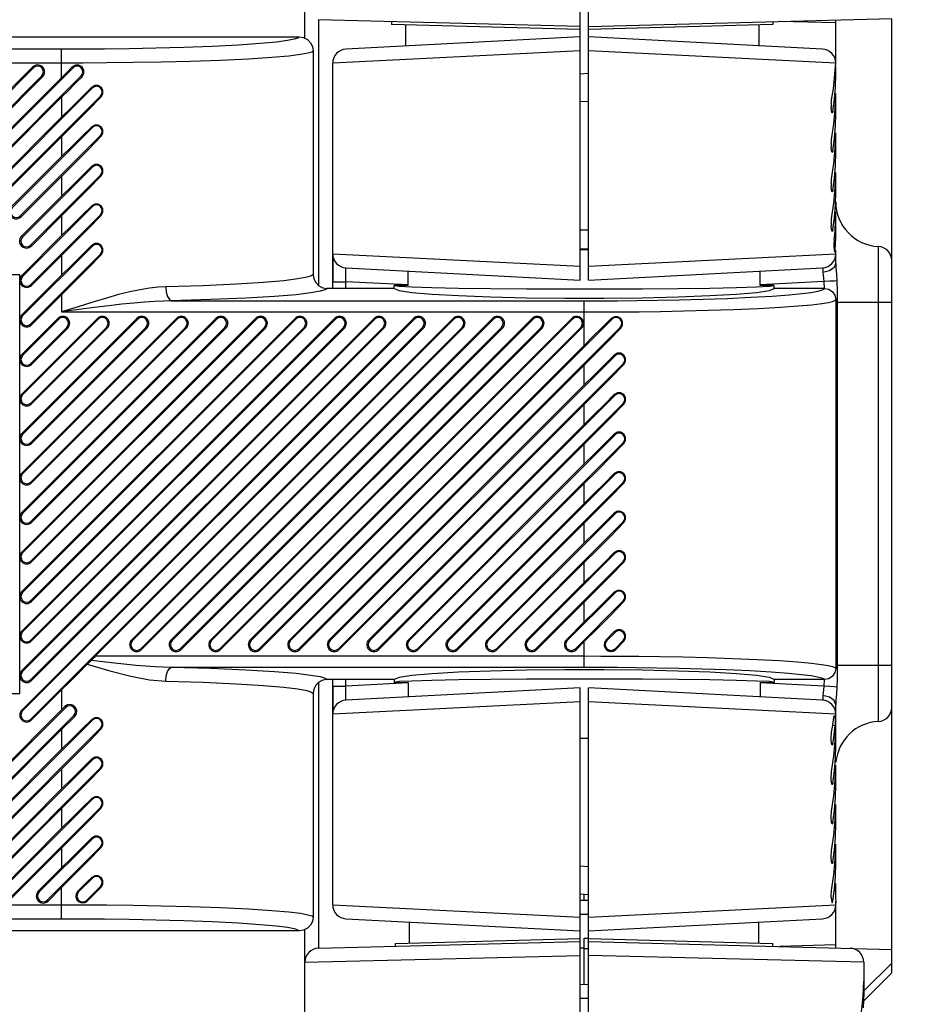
# Model space of a CAD drawing. Header units: millimetres. Extents: x 0 to 559, y 0 to 432.
# Tile 8 of 30: x 149 to 165, y 336 to 353. Entities that reach past the tile are written whole.
import ezdxf

# ---------------------------------------------------------------- set-up
doc = ezdxf.new("R2010")
doc.units = ezdxf.units.MM
doc.header["$LTSCALE"] = 30.734
doc.layers.get('0').update_dxf_attribs({"linetype": 'CONTINUOUS'})
doc.layers.add('02___PRT_ALL_AXES', color=7, linetype='CONTINUOUS')
doc.styles.get("Standard").update_dxf_attribs({"font": 'txt', "width": 0.8})
doc.dimstyles.new('DIMSTYLE_1', dxfattribs={"dimtxt": 3.2, "dimasz": 3, "dimexe": 0.18, "dimexo": 0.0625, "dimgap": 0.09, "dimtad": 1, "dimlfac": 2, "dimzin": 0, "dimdsep": 46, "dimtxsty": 'STANDARD', "dimblk": '_FILLED', "dimblk1": '_FILLED', "dimblk2": '_FILLED', "dimcen": 0.09, "dimadec": 0, "dimazin": 0, "dimtp": 0.01, "dimtm": 0.01, "dimtfac": 1, "dimtofl": 0, "dimtmove": 0, "dimatfit": 3, "dimldrblk": '_FILLED', "dimfxl": 1, "dimtolj": 1, "dimtzin": 0, "dimarcsym": 0})

# ---------------------------------------------------------------- blocks, each defined once
blk = doc.blocks.new('_FILLED')
at = {"color": 0, "linetype": 'BYBLOCK'}
blk.add_solid([(0, 0), (-1, 0.1), (-1, -0.1)], dxfattribs=at)
blk = doc.blocks.new('*D3')
at = {"color": 2, "linetype": 'CONTINUOUS'}
for p, q in [((173.498, 356.36), (173.498, 360.36)), ((173.498, 360.36), (173.498, 345.11)), ((150.5, 356.36), (174.498, 356.36)), ((173.498, 329.86), (173.498, 345.11)), ((150.5, 333.86), (174.498, 333.86)), ((173.498, 333.86), (173.498, 329.86))]:
    blk.add_line(p, q, dxfattribs=at)
at = {"color": 2, "linetype": 'CONTINUOUS', "xscale": 3, "yscale": 3, "zscale": 3}
for p, rotation in [((173.498, 356.36), 270), ((173.498, 333.86), 90)]:
    blk.add_blockref('_FILLED', p, dxfattribs=dict(at, rotation=rotation))

msp = doc.modelspace()

# ---------------------------------------------------------------- linework, layer by layer
at = {"color": 7, "linetype": 'CONTINUOUS'}
for p, q in [((159.4252, 348.76), (159.4252, 360.1735)), ((159.5752, 348.76), (159.5752, 360.11)), ((154.5002, 353.0859), (154.5002, 359.801)), ((159.4252, 353.2965), (154.7437, 353.4191)), ((154.7437, 353.4191), (154.7437, 348.6666)), ((156.0502, 353.3849), (156.0502, 353.3349)), ((159.4252, 353.2465), (156.0502, 353.3349)), ((156.3002, 353.3283), (156.3002, 352.9449)), ((159.5752, 353.2965), (165.0002, 353.4385)), ((162.8752, 353.3329), (159.5752, 353.2465)), ((162.6252, 353.3263), (162.6252, 352.9449)), ((162.8752, 353.3829), (162.8752, 353.3329)), ((164.0002, 353.36), (163.0002, 353.3862)), ((164.0002, 352.6097), (164.0002, 353.4124)), ((165.0002, 336.36), (165.0002, 353.4287)), ((114.1502, 353.11), (154.3997, 353.11)), ((159.4252, 353.11), (155.2371, 352.8905)), ((163.7633, 352.8905), (159.5752, 353.11)), ((150.1502, 352.8905), (114.1502, 352.8905)), ((150.1502, 352.3833), (150.1502, 352.8905)), ((154.6496, 352.8599), (154.6496, 348.8601)), ((159.4252, 352.8599), (155.0002, 352.6408)), ((164.0002, 352.6408), (159.5752, 352.8599)), ((150.1502, 352.6408), (114.1502, 352.6408)), ((155.0002, 348.61), (155.0002, 352.6408)), ((163.9965, 352.6063), (163.9975, 352.6097)), ((163.9975, 352.6097), (163.9989, 352.6099)), ((149.6331, 352.5734), (147.6331, 350.5734)), ((149.6486, 352.5579), (147.6486, 350.5579)), ((150.3557, 352.5579), (148.3554, 350.5576)), ((149.6331, 352.5734), (149.6486, 352.5579)), ((150.3405, 352.5731), (150.3557, 352.5579)), ((159.4252, 352.4521), (159.5752, 352.46)), ((163.9802, 352.3813), (163.9945, 352.5803)), ((163.9845, 352.4402), (164.0002, 352.4393)), ((163.9938, 352.2155), (164.0002, 352.4393)), ((164.0002, 352.4393), (164.0002, 352.5804)), ((147.7944, 350.4121), (149.7944, 352.4121)), ((149.8099, 352.3966), (147.8099, 350.3966)), ((148.5012, 350.4117), (150.5015, 352.4121)), ((149.7944, 352.4121), (149.8099, 352.3966)), ((150.5015, 352.4121), (150.5161, 352.3975)), ((150.7017, 352.1967), (148.9038, 350.3989)), ((150.6882, 352.2102), (150.7017, 352.1967)), ((163.9764, 351.9949), (163.9938, 352.2155)), ((163.9919, 351.8265), (164.0002, 352.1002)), ((164.0002, 351.7467), (164.0002, 352.1002)), ((150.1502, 352.0298), (148.5167, 350.3962)), ((149.0497, 350.2531), (150.8475, 352.0509)), ((150.1502, 352.0298), (150.1502, 351.6762)), ((150.8475, 352.0509), (150.8595, 352.0389)), ((159.4252, 351.9528), (159.5752, 351.9607)), ((163.9206, 351.9165), (163.9206, 351.8458)), ((163.9482, 351.7783), (163.9764, 351.9949)), ((163.9236, 351.7934), (163.9206, 351.8458)), ((163.9482, 351.7783), (163.9267, 351.7797)), ((163.9671, 351.551), (163.9919, 351.8265)), ((163.9943, 351.5179), (164.0002, 351.7467)), ((150.1502, 351.6762), (148.8884, 350.4144)), ((163.9257, 351.2755), (163.9671, 351.551)), ((150.7017, 351.4896), (149.2656, 350.0536)), ((150.6882, 351.5031), (150.7017, 351.4896)), ((163.9769, 351.2925), (163.9943, 351.5179)), ((163.9919, 351.1194), (164.0002, 351.3931)), ((164.0002, 351.0396), (164.0002, 351.3931)), ((150.1502, 351.3227), (149.0651, 350.2376)), ((149.4114, 349.9077), (150.8475, 351.3438)), ((150.1502, 351.3227), (150.1502, 350.9691)), ((150.8475, 351.3438), (150.8595, 351.3318)), ((163.9206, 351.2094), (163.9206, 351.1387)), ((163.9482, 351.0712), (163.9769, 351.2925)), ((163.9236, 351.0863), (163.9206, 351.1387)), ((163.9482, 351.0712), (163.9267, 351.0725)), ((163.9671, 350.8439), (163.9919, 351.1194)), ((163.9943, 350.8108), (164.0002, 351.0396)), ((150.1502, 350.9691), (149.2501, 350.069)), ((163.9257, 350.5684), (163.9671, 350.8439)), ((150.7017, 350.7825), (149.4482, 349.529)), ((150.6882, 350.796), (150.7017, 350.7825)), ((163.9769, 350.5854), (163.9943, 350.8108)), ((163.9919, 350.4122), (164.0002, 350.686)), ((164.0002, 350.3324), (164.0002, 350.686)), ((150.1502, 350.6156), (149.4269, 349.8923)), ((149.594, 349.3832), (150.8475, 350.6367)), ((150.1502, 350.6156), (150.1502, 350.262)), ((150.8475, 350.6367), (150.8595, 350.6247)), ((163.9206, 350.5023), (163.9206, 350.4316)), ((163.9482, 350.3641), (163.9769, 350.5854)), ((163.9236, 350.3792), (163.9206, 350.4316)), ((163.9482, 350.3641), (163.9267, 350.3654)), ((163.9671, 350.1368), (163.9919, 350.4122)), ((163.9943, 350.1037), (164.0002, 350.3324)), ((150.1502, 350.262), (149.4327, 349.5445)), ((163.9257, 349.8613), (163.9671, 350.1368)), ((150.7017, 350.0754), (149.4523, 348.826)), ((150.6882, 350.0889), (150.7017, 350.0754)), ((163.9769, 349.8783), (163.9943, 350.1037)), ((163.9971, 349.8106), (164.0002, 349.9789)), ((164.0002, 349.6253), (164.0002, 349.9789)), ((149.4269, 349.8923), (149.4114, 349.9077)), ((149.5981, 348.6802), (150.8475, 349.9296)), ((150.1502, 349.9085), (149.6095, 349.3677)), ((150.1502, 349.9085), (150.1502, 349.5549)), ((150.8475, 349.9296), (150.8595, 349.9176)), ((163.9206, 349.7952), (163.9206, 349.7245)), ((163.9482, 349.657), (163.9769, 349.8783)), ((163.9876, 349.6413), (163.9971, 349.8106)), ((159.4252, 349.66), (159.5752, 349.66)), ((163.9236, 349.6721), (163.9206, 349.7245)), ((163.9482, 349.657), (163.9267, 349.6583)), ((163.9719, 349.4716), (163.9876, 349.6413)), ((163.9988, 349.5153), (164.0002, 349.6253)), ((149.4482, 349.529), (149.4327, 349.5445)), ((150.1502, 349.5549), (149.4368, 348.8415)), ((163.9948, 349.406), (163.9988, 349.5153)), ((149.4523, 348.1189), (150.7017, 349.3683)), ((149.6095, 349.3677), (149.594, 349.3832)), ((150.6882, 349.3818), (150.7017, 349.3683)), ((163.9881, 349.2973), (163.9719, 349.2983)), ((163.9778, 349.266), (163.9808, 349.2619)), ((163.9881, 349.2973), (163.9948, 349.406)), ((164.0002, 349.0621), (164.0002, 349.2973)), ((164.7621, 340.8591), (164.7621, 349.3609)), ((150.8475, 349.2225), (149.5981, 347.9731)), ((150.1502, 349.2013), (149.6136, 348.6647)), ((150.1502, 349.2013), (150.1502, 348.8478)), ((150.8475, 349.2225), (150.8595, 349.2105)), ((155.0002, 349.2291), (159.4252, 349.0101)), ((159.5752, 349.0101), (164.0002, 349.2291)), ((155.2371, 348.9795), (159.4252, 348.76)), ((156.3511, 348.66), (156.3511, 348.9211)), ((159.5752, 348.76), (163.7633, 348.9795)), ((162.6493, 348.66), (162.6493, 348.9211)), ((163.8857, 348.9224), (163.7686, 348.8963)), ((148.1755, 348.86), (149.4002, 348.86)), ((149.4002, 341.36), (149.4002, 348.86)), ((150.1502, 348.8478), (149.4368, 348.1344)), ((149.4523, 348.826), (149.4368, 348.8415)), ((155.0002, 348.7298), (155.2371, 348.7298)), ((156.3517, 348.6714), (155.2371, 348.7298)), ((155.2371, 348.61), (155.2371, 348.7298)), ((163.7879, 348.7311), (162.6487, 348.6714)), ((163.7879, 348.7311), (163.7932, 348.61)), ((164.019, 348.7438), (164.0249, 348.559)), ((149.6136, 348.6647), (149.5981, 348.6802)), ((156.101, 348.61), (154.8994, 348.61)), ((156.3511, 348.66), (156.101, 348.66)), ((156.101, 348.66), (156.1886, 348.6478)), ((156.101, 348.61), (156.101, 348.66)), ((162.5832, 348.6363), (162.8118, 348.6478)), ((162.8994, 348.66), (162.6493, 348.66)), ((162.8118, 348.6478), (162.8994, 348.66)), ((162.8994, 348.61), (162.8994, 348.66)), ((163.7997, 348.61), (162.8994, 348.61)), ((164.0249, 348.559), (164.0273, 348.36)), ((150.1502, 348.4943), (149.6136, 347.9576)), ((150.1502, 348.3781), (150.1499, 348.1883)), ((150.1502, 348.4943), (150.1502, 348.3781)), ((152.1173, 348.388), (159.5002, 348.388)), ((159.5002, 347.5912), (159.5002, 348.388)), ((163.9996, 348.4099), (163.9996, 341.8101)), ((165.0002, 348.36), (163.9996, 348.36)), ((164.0273, 348.36), (164.0273, 341.86)), ((149.4523, 348.1189), (149.4368, 348.1344)), ((150.0829, 348.0734), (149.4368, 347.4273)), ((150.79, 348.0734), (149.4368, 346.7202)), ((151.4971, 348.0734), (149.4368, 346.0131)), ((152.2042, 348.0734), (149.4368, 345.306)), ((152.9113, 348.0734), (149.4368, 344.5989)), ((153.6184, 348.0734), (149.4368, 343.8918)), ((154.3255, 348.0734), (149.4368, 343.1847)), ((155.0326, 348.0734), (149.4368, 342.4776)), ((155.7397, 348.0734), (149.4368, 341.7704)), ((149.4368, 341.0633), (156.4468, 348.0734)), ((150.0983, 348.0579), (149.4523, 347.4118)), ((150.8055, 348.0579), (149.4523, 346.7047)), ((151.5126, 348.0579), (149.4523, 345.9976)), ((152.2197, 348.0579), (149.4523, 345.2905)), ((152.9268, 348.0579), (149.4523, 344.5834)), ((153.6339, 348.0579), (149.4523, 343.8763)), ((154.341, 348.0579), (149.4523, 343.1692)), ((155.0481, 348.0579), (149.4523, 342.4621)), ((155.7552, 348.0579), (149.4523, 341.755)), ((149.4523, 341.0479), (156.4623, 348.0579)), ((150.0829, 348.0734), (150.0983, 348.0579)), ((150.1499, 348.1883), (159.5002, 348.1883)), ((150.79, 348.0734), (150.8055, 348.0579)), ((157.1539, 348.0734), (151.4039, 342.3234)), ((157.1694, 348.0579), (151.4194, 342.3079)), ((151.4971, 348.0734), (151.5126, 348.0579)), ((157.8611, 348.0734), (152.1111, 342.3234)), ((157.8765, 348.0579), (152.1265, 342.3079)), ((152.2042, 348.0734), (152.2197, 348.0579)), ((158.5682, 348.0734), (152.8182, 342.3234)), ((158.5836, 348.0579), (152.8336, 342.3079)), ((152.9113, 348.0734), (152.9268, 348.0579)), ((159.2753, 348.0734), (153.5253, 342.3234)), ((159.2907, 348.0579), (153.5407, 342.3079)), ((153.6184, 348.0734), (153.6339, 348.0579)), ((159.9978, 348.0579), (154.2478, 342.3079)), ((154.3255, 348.0734), (154.341, 348.0579)), ((155.0326, 348.0734), (155.0481, 348.0579)), ((155.7397, 348.0734), (155.7552, 348.0579)), ((156.4468, 348.0734), (156.4623, 348.0579)), ((157.1539, 348.0734), (157.1694, 348.0579)), ((157.8611, 348.0734), (157.8765, 348.0579)), ((158.5682, 348.0734), (158.5836, 348.0579)), ((159.2753, 348.0734), (159.2907, 348.0579)), ((159.984, 348.0718), (159.9978, 348.0579)), ((149.6136, 347.9576), (149.5981, 347.9731)), ((149.5981, 347.266), (150.2442, 347.9121)), ((149.5981, 346.5589), (150.9513, 347.9121)), ((149.5981, 345.8518), (151.6584, 347.9121)), ((149.5981, 345.1447), (152.3655, 347.9121)), ((149.5981, 344.4376), (153.0726, 347.9121)), ((149.5981, 343.7305), (153.7797, 347.9121)), ((149.5981, 343.0233), (154.4868, 347.9121)), ((149.5981, 342.3162), (155.1939, 347.9121)), ((149.5981, 341.6091), (155.901, 347.9121)), ((156.6082, 347.9121), (149.5981, 340.902)), ((150.2597, 347.8966), (149.6136, 347.2505)), ((150.9668, 347.8966), (149.6136, 346.5434)), ((151.6739, 347.8966), (149.6136, 345.8363)), ((152.381, 347.8966), (149.6136, 345.1292)), ((153.0881, 347.8966), (149.6136, 344.4221)), ((153.7952, 347.8966), (149.6136, 343.715)), ((154.5023, 347.8966), (149.6136, 343.0079)), ((155.2094, 347.8966), (149.6136, 342.3008)), ((155.9165, 347.8966), (149.6136, 341.5937)), ((150.2442, 347.9121), (150.2597, 347.8966)), ((156.6236, 347.8966), (150.7587, 342.0317)), ((150.9513, 347.9121), (150.9668, 347.8966)), ((151.5653, 342.1621), (157.3153, 347.9121)), ((157.3307, 347.8966), (151.5807, 342.1466)), ((151.6584, 347.9121), (151.6739, 347.8966)), ((152.2724, 342.1621), (158.0224, 347.9121)), ((158.0378, 347.8966), (152.2878, 342.1466)), ((152.3655, 347.9121), (152.381, 347.8966)), ((152.9795, 342.1621), (158.7295, 347.9121)), ((158.7449, 347.8966), (152.9949, 342.1466)), ((153.0726, 347.9121), (153.0881, 347.8966)), ((153.6866, 342.1621), (159.4366, 347.9121)), ((159.452, 347.8966), (153.702, 342.1466)), ((153.7797, 347.9121), (153.7952, 347.8966)), ((154.3937, 342.1621), (160.1437, 347.9121)), ((154.4868, 347.9121), (154.5023, 347.8966)), ((155.1939, 347.9121), (155.2094, 347.8966)), ((155.901, 347.9121), (155.9165, 347.8966)), ((156.6082, 347.9121), (156.6236, 347.8966)), ((157.3153, 347.9121), (157.3307, 347.8966)), ((158.0224, 347.9121), (158.0378, 347.8966)), ((158.7295, 347.9121), (158.7449, 347.8966)), ((159.4366, 347.9121), (159.452, 347.8966)), ((160.1437, 347.9121), (160.1562, 347.8996)), ((159.5002, 347.5912), (154.2324, 342.3234)), ((149.4523, 347.4118), (149.4368, 347.4273)), ((160.0517, 347.4046), (154.9549, 342.3079)), ((160.0382, 347.4181), (160.0517, 347.4046)), ((149.6136, 347.2505), (149.5981, 347.266)), ((159.5002, 347.2376), (154.4092, 342.1466)), ((155.1008, 342.1621), (160.1975, 347.2588)), ((159.5002, 346.8841), (159.5002, 347.2376)), ((160.1975, 347.2588), (160.2095, 347.2468)), ((159.5002, 346.8841), (154.9395, 342.3234)), ((149.4523, 346.7047), (149.4368, 346.7202)), ((160.0517, 346.6975), (155.6621, 342.3079)), ((160.0382, 346.711), (160.0517, 346.6975)), ((149.6136, 346.5434), (149.5981, 346.5589)), ((159.5002, 346.5305), (155.1163, 342.1466)), ((155.8079, 342.1621), (160.1975, 346.5517)), ((159.5002, 346.177), (159.5002, 346.5305)), ((160.1975, 346.5517), (160.2095, 346.5397)), ((159.5002, 346.177), (155.6466, 342.3234)), ((149.4523, 345.9976), (149.4368, 346.0131)), ((160.0517, 345.9904), (156.3692, 342.3079)), ((160.0382, 346.0039), (160.0517, 345.9904)), ((149.6136, 345.8363), (149.5981, 345.8518)), ((159.5002, 345.8234), (155.8234, 342.1466)), ((156.515, 342.1621), (160.1975, 345.8445)), ((159.5002, 345.4699), (159.5002, 345.8234)), ((160.1975, 345.8445), (160.2095, 345.8326)), ((159.5002, 345.4699), (156.3537, 342.3234)), ((149.4523, 345.2905), (149.4368, 345.306)), ((160.0517, 345.2833), (157.0763, 342.3079)), ((160.0382, 345.2968), (160.0517, 345.2833)), ((149.6136, 345.1292), (149.5981, 345.1447)), ((159.5002, 345.1163), (156.5305, 342.1466)), ((157.2221, 342.1621), (160.1975, 345.1374)), ((159.5002, 344.7628), (159.5002, 345.1163)), ((160.1975, 345.1374), (160.2095, 345.1255)), ((159.5002, 344.7628), (157.0608, 342.3234)), ((149.4523, 344.5834), (149.4368, 344.5989)), ((160.0517, 344.5762), (157.7834, 342.3079)), ((160.0382, 344.5897), (160.0517, 344.5762)), ((149.6136, 344.4221), (149.5981, 344.4376)), ((159.5002, 344.4092), (157.2376, 342.1466)), ((157.9292, 342.1621), (160.1975, 344.4303)), ((159.5002, 344.0557), (159.5002, 344.4092)), ((160.1975, 344.4303), (160.2095, 344.4183)), ((159.5002, 344.0557), (157.7679, 342.3234)), ((149.4523, 343.8763), (149.4368, 343.8918)), ((160.0517, 343.8691), (158.4905, 342.3079)), ((160.0382, 343.8825), (160.0517, 343.8691)), ((149.6136, 343.715), (149.5981, 343.7305)), ((159.5002, 343.7021), (157.9447, 342.1466)), ((158.6363, 342.1621), (160.1975, 343.7232)), ((159.5002, 343.3486), (159.5002, 343.7021)), ((160.1975, 343.7232), (160.2095, 343.7112)), ((159.5002, 343.3486), (158.475, 342.3234)), ((149.4523, 343.1692), (149.4368, 343.1847)), ((160.0517, 343.162), (159.1976, 342.3079)), ((160.0382, 343.1754), (160.0517, 343.162)), ((149.6136, 343.0079), (149.5981, 343.0233)), ((159.5002, 342.995), (158.6518, 342.1466)), ((159.3434, 342.1621), (160.1975, 343.0161)), ((159.5002, 342.6414), (159.5002, 342.995)), ((160.1975, 343.0161), (160.2095, 343.0041)), ((159.5002, 342.6414), (159.1821, 342.3234)), ((149.4523, 342.4621), (149.4368, 342.4776)), ((160.0382, 342.4683), (159.8903, 342.3223)), ((160.0517, 342.4549), (159.9047, 342.3079)), ((160.0382, 342.4683), (160.0517, 342.4549)), ((149.6136, 342.3008), (149.5981, 342.3162)), ((151.4194, 342.3079), (151.4039, 342.3234)), ((152.1265, 342.3079), (152.1111, 342.3234)), ((152.8336, 342.3079), (152.8182, 342.3234)), ((153.5407, 342.3079), (153.5253, 342.3234)), ((154.2478, 342.3079), (154.2324, 342.3234)), ((154.9549, 342.3079), (154.9395, 342.3234)), ((155.6621, 342.3079), (155.6466, 342.3234)), ((156.3692, 342.3079), (156.3537, 342.3234)), ((157.0763, 342.3079), (157.0608, 342.3234)), ((157.7834, 342.3079), (157.7679, 342.3234)), ((158.4905, 342.3079), (158.475, 342.3234)), ((159.1976, 342.3079), (159.1821, 342.3234)), ((159.5002, 342.2879), (159.3589, 342.1466)), ((159.5002, 341.832), (159.5002, 342.2879)), ((159.9047, 342.3079), (159.8903, 342.3223)), ((160.0505, 342.1621), (160.1975, 342.309)), ((160.2095, 342.297), (160.0638, 342.1488)), ((160.1975, 342.309), (160.2095, 342.297)), ((150.7587, 342.0317), (159.5002, 342.0317)), ((151.5807, 342.1466), (151.5653, 342.1621)), ((152.2878, 342.1466), (152.2724, 342.1621)), ((152.9949, 342.1466), (152.9795, 342.1621)), ((153.702, 342.1466), (153.6866, 342.1621)), ((154.4092, 342.1466), (154.3937, 342.1621)), ((155.1163, 342.1466), (155.1008, 342.1621)), ((155.8234, 342.1466), (155.8079, 342.1621)), ((156.5305, 342.1466), (156.515, 342.1621)), ((157.2376, 342.1466), (157.2221, 342.1621)), ((157.9447, 342.1466), (157.9292, 342.1621)), ((158.6518, 342.1466), (158.6363, 342.1621)), ((159.3589, 342.1466), (159.3434, 342.1621)), ((160.0638, 342.1488), (160.0505, 342.1621)), ((165.0002, 341.86), (163.9996, 341.86)), ((164.0273, 341.86), (164.0264, 341.7414)), ((149.4523, 341.755), (149.4368, 341.7704)), ((152.1173, 341.832), (159.5002, 341.832)), ((149.6136, 341.5937), (149.5981, 341.6091)), ((154.7437, 341.5534), (154.7437, 336.8009)), ((156.101, 341.61), (154.8994, 341.61)), ((155.0002, 337.5791), (155.0002, 341.61)), ((155.2371, 341.4902), (155.2371, 341.61)), ((156.3517, 341.5486), (155.2371, 341.4902)), ((156.101, 341.61), (156.101, 341.56)), ((156.1886, 341.5721), (156.101, 341.56)), ((156.101, 341.56), (156.3511, 341.56)), ((156.4172, 341.5837), (156.1886, 341.5721)), ((156.3511, 341.56), (156.3511, 341.2989)), ((163.7879, 341.4889), (162.6487, 341.5486)), ((162.6493, 341.56), (162.8994, 341.56)), ((162.6493, 341.56), (162.6493, 341.2989)), ((162.8994, 341.56), (162.8118, 341.5721)), ((163.7997, 341.61), (162.8994, 341.61)), ((162.8994, 341.61), (162.8994, 341.56)), ((163.7935, 341.6103), (163.7879, 341.4889)), ((148.1755, 341.36), (149.4002, 341.36)), ((150.1502, 341.4232), (149.6136, 340.8866)), ((150.1502, 341.4232), (150.1502, 341.0696)), ((154.6496, 341.3599), (154.6496, 337.3601)), ((155.0002, 341.4901), (155.2371, 341.4901)), ((159.4252, 341.46), (155.2371, 341.2405)), ((159.4252, 330.0465), (159.4252, 341.46)), ((163.7633, 341.2405), (159.5752, 341.46)), ((159.5752, 330.11), (159.5752, 341.46)), ((163.8857, 341.2976), (163.7686, 341.3237)), ((159.4252, 341.2099), (155.0002, 340.9908)), ((164.0002, 340.9908), (159.5752, 341.2099)), ((164.0002, 340.433), (164.0002, 341.1577)), ((150.2082, 341.1276), (146.9039, 337.8234)), ((150.2236, 341.1121), (146.9194, 337.8079)), ((149.4523, 341.0479), (149.4368, 341.0633)), ((150.2082, 341.1276), (150.2236, 341.1121)), ((147.0653, 337.6621), (150.3695, 340.9663)), ((150.7017, 340.883), (147.6265, 337.8079)), ((149.6136, 340.8866), (149.5981, 340.902)), ((150.3695, 340.9663), (150.3846, 340.9512)), ((150.6882, 340.8965), (150.7017, 340.883)), ((163.9536, 340.8419), (163.9651, 340.9285)), ((163.9732, 340.9576), (163.9781, 340.958)), ((163.9883, 340.8298), (163.9864, 340.7901)), ((163.9885, 340.8756), (163.9883, 340.8298)), ((150.1502, 340.7161), (147.0807, 337.6466)), ((147.7724, 337.6621), (150.8475, 340.7372)), ((150.1502, 340.7161), (150.1502, 340.3625)), ((150.8475, 340.7372), (150.8595, 340.7252)), ((163.9461, 340.7926), (163.9864, 340.7901)), ((163.9636, 340.572), (163.9764, 340.6806)), ((163.9764, 340.6806), (163.9864, 340.7901)), ((163.9919, 340.5128), (164.0002, 340.7865)), ((159.4252, 340.56), (159.5752, 340.56)), ((163.9206, 340.5321), (163.9206, 340.6028)), ((163.9236, 340.4797), (163.9206, 340.5321)), ((163.9482, 340.4646), (163.9267, 340.4659)), ((163.9482, 340.4646), (163.9636, 340.572)), ((163.9671, 340.2373), (163.9919, 340.5128)), ((150.1502, 340.3625), (147.6111, 337.8234)), ((150.7017, 340.1759), (148.3336, 337.8079)), ((150.6882, 340.1894), (150.7017, 340.1759)), ((163.9257, 339.9618), (163.9671, 340.2373)), ((150.1502, 340.009), (147.7878, 337.6466)), ((148.4795, 337.6621), (150.8475, 340.0301)), ((150.1502, 340.009), (150.1502, 339.6554)), ((150.8475, 340.0301), (150.8595, 340.0181)), ((163.9482, 339.7575), (163.9769, 339.9788)), ((163.9919, 339.8056), (164.0002, 340.0794)), ((164.0002, 339.7258), (164.0002, 340.0794)), ((163.9206, 339.825), (163.9206, 339.8957)), ((163.9236, 339.7726), (163.9206, 339.825)), ((163.9482, 339.7575), (163.9267, 339.7588)), ((163.9671, 339.5302), (163.9919, 339.8056)), ((150.1502, 339.6554), (148.3182, 337.8234)), ((150.7017, 339.4688), (149.0407, 337.8079)), ((150.6882, 339.4823), (150.7017, 339.4688)), ((163.9257, 339.2547), (163.9671, 339.5302)), ((150.1502, 339.3019), (148.4949, 337.6466)), ((149.1866, 337.6621), (150.8475, 339.323)), ((150.1502, 339.3019), (150.1502, 338.9483)), ((150.8475, 339.323), (150.8595, 339.311)), ((163.9482, 339.0504), (163.9769, 339.2717)), ((163.9919, 339.0985), (164.0002, 339.3723)), ((164.0002, 339.0187), (164.0002, 339.3723)), ((163.9206, 339.1179), (163.9206, 339.1886)), ((163.9236, 339.0655), (163.9206, 339.1179)), ((163.9482, 339.0504), (163.9267, 339.0517)), ((163.9671, 338.8231), (163.9919, 339.0985)), ((150.1502, 338.9483), (149.0253, 337.8234)), ((150.7017, 338.7617), (149.7478, 337.8079)), ((150.6882, 338.7752), (150.7017, 338.7617)), ((163.9257, 338.5476), (163.9671, 338.8231)), ((150.1502, 338.5947), (149.202, 337.6466)), ((149.8937, 337.6621), (150.8475, 338.6159)), ((150.1502, 338.5947), (150.1502, 338.2412)), ((150.8475, 338.6159), (150.8595, 338.6039)), ((163.9482, 338.3433), (163.9769, 338.5646)), ((163.9919, 338.3914), (164.0002, 338.6652)), ((164.0002, 338.3116), (164.0002, 338.6652)), ((163.9206, 338.4108), (163.9206, 338.4815)), ((163.9236, 338.3584), (163.9206, 338.4108)), ((163.9482, 338.3433), (163.9267, 338.3446)), ((163.9671, 338.116), (163.9919, 338.3914)), ((150.1502, 338.2412), (149.7324, 337.8234)), ((159.5752, 338.2593), (159.4252, 338.2672)), ((150.7017, 338.0546), (150.4549, 337.8079)), ((150.6882, 338.0681), (150.7017, 338.0546)), ((163.9257, 337.8405), (163.9671, 338.116)), ((149.7478, 337.8079), (149.7324, 337.8234)), ((150.1502, 337.8876), (149.9092, 337.6466)), ((150.1502, 337.3295), (150.1502, 337.8876)), ((150.4549, 337.8079), (150.4401, 337.8228)), ((150.6008, 337.6621), (150.8475, 337.9088)), ((150.8475, 337.9088), (150.8595, 337.8968)), ((163.9492, 337.6424), (163.9774, 337.8617)), ((163.9982, 337.8232), (163.9971, 337.7636)), ((164, 337.9132), (164.0002, 337.9581)), ((164.0002, 337.8232), (164.0002, 337.9581)), ((149.9092, 337.6466), (149.8937, 337.6621)), ((150.6148, 337.6481), (150.6008, 337.6621)), ((159.5752, 337.76), (159.4252, 337.7678)), ((159.4252, 337.66), (159.5752, 337.66)), ((159.5002, 337.66), (159.5002, 337.76)), ((163.9206, 337.71), (163.9206, 337.7744)), ((163.9492, 337.6424), (163.9274, 337.6438)), ((163.9971, 337.7636), (163.9972, 337.6964)), ((163.9972, 337.6964), (163.9984, 337.6409)), ((163.9984, 337.6409), (163.9997, 337.612)), ((164.0002, 336.8076), (164.0002, 337.6466)), ((114.1502, 337.5791), (150.1502, 337.5791)), ((155.0002, 337.5791), (159.4252, 337.3601)), ((159.5752, 337.3601), (164.0002, 337.5791)), ((163.9359, 337.6168), (163.9384, 337.6155)), ((163.9997, 337.612), (163.9999, 337.6103)), ((163.9999, 337.6103), (164.0002, 337.6189)), ((114.1502, 337.3295), (150.1502, 337.3295)), ((155.2371, 337.3295), (159.4252, 337.11)), ((156.3752, 336.8936), (156.3752, 337.2751)), ((159.4252, 337.41), (159.5752, 337.41)), ((159.5752, 337.11), (163.7633, 337.3295)), ((162.6252, 336.8936), (162.6252, 337.2751)), ((154.3997, 337.11), (114.1502, 337.11)), ((154.5002, 330.419), (154.5002, 337.1341)), ((154.7437, 336.8009), (159.4252, 336.9235)), ((156.1252, 336.8871), (159.4252, 336.9735)), ((159.5002, 336.9796), (159.5752, 336.9802)), ((159.5002, 336.16), (159.5002, 336.9796)), ((159.5752, 336.9735), (162.8752, 336.8871)), ((159.5752, 336.9235), (165.0002, 336.7814)), ((156.1252, 336.8371), (156.1252, 336.8871)), ((159.4229, 336.8073), (159.5002, 336.8087)), ((159.5002, 336.7956), (159.5752, 336.7952)), ((162.8752, 336.8371), (162.8752, 336.8871)), ((164.0002, 336.86), (163.0002, 336.8338)), ((154.5002, 336.551), (159.4252, 336.6735)), ((164.5002, 336.551), (159.5752, 336.6735)), ((164.5002, 336.551), (164.5002, 335.9966)), ((165.0002, 336.5368), (164.5002, 336.0368)), ((165.0002, 336.36), (164.5002, 335.86)), ((159.4252, 336.1547), (159.5752, 336.16)), ((164.4979, 336.2098), (164.4824, 335.9384)), ((164.4979, 336.2098), (164.4992, 336.2099)), ((159.4252, 335.9049), (159.5752, 335.9101)), ((164.4824, 335.9384), (164.4523, 335.6661)), ((164.5002, 335.9966), (164.4927, 335.7358))]:
    msp.add_line(p, q, dxfattribs=at)
for points in [[(154.3997, 353.11), (154.3778, 353.0904), (154.3127, 353.0683), (154.1894, 353.0439), (153.992, 353.018), (153.7049, 352.9911), (153.3164, 352.9646), (152.8428, 352.9409), (152.3354, 352.9222), (151.8352, 352.9087), (151.3595, 352.8997), (150.9175, 352.8942), (150.514, 352.8913), (150.1502, 352.8905)], [(154.3997, 353.11), (154.4772, 353.0977), (154.5468, 353.0621), (154.6018, 353.0069), (154.6373, 352.9373), (154.6496, 352.8599)], [(154.6496, 352.8599), (154.6254, 352.8402), (154.5554, 352.8181), (154.4236, 352.7938), (154.2134, 352.7678), (153.9084, 352.7411), (153.4963, 352.7146), (152.995, 352.691), (152.4587, 352.6724), (151.9304, 352.659), (151.4279, 352.65), (150.9611, 352.6445), (150.5349, 352.6416), (150.1502, 352.6408)], [(150.5161, 352.3975), (150.5479, 352.4532), (150.5478, 352.5173), (150.5157, 352.5728), (150.4603, 352.6049), (150.3962, 352.6051), (150.3405, 352.5731)], [(163.9945, 352.5803), (163.9955, 352.5962), (163.9965, 352.6063)], [(150.3405, 352.5731), (150.2772, 352.5101), (150.2137, 352.4468), (148.3399, 350.573)], [(150.5161, 352.3975), (150.3941, 352.2745), (150.2721, 352.1519), (150.1502, 352.0298)], [(163.9257, 351.9826), (163.9573, 352.1819), (163.9802, 352.3813)], [(150.6882, 352.2102), (150.5102, 352.0344), (150.3307, 351.8563), (150.1502, 351.6762)], [(150.8595, 352.0389), (150.8902, 352.093), (150.89, 352.1554), (150.8588, 352.2095), (150.805, 352.2407), (150.7427, 352.2411), (150.6882, 352.2102)], [(150.8595, 352.0389), (150.6239, 351.7994), (150.3871, 351.5603), (150.1502, 351.3227)], [(163.9206, 351.9165), (163.9212, 351.9406), (163.923, 351.9631), (163.9257, 351.9826)], [(163.9374, 351.7515), (163.9312, 351.7588), (163.9236, 351.7934)], [(163.9482, 351.7783), (163.9405, 351.7529), (163.9374, 351.7515)], [(150.6882, 351.5031), (150.5102, 351.3273), (150.3307, 351.1492), (150.1502, 350.9691)], [(150.8595, 351.3318), (150.8902, 351.3859), (150.89, 351.4483), (150.8588, 351.5024), (150.805, 351.5336), (150.7427, 351.534), (150.6882, 351.5031)], [(150.8595, 351.3318), (150.6239, 351.0923), (150.3871, 350.8532), (150.1502, 350.6156)], [(163.9206, 351.2094), (163.9212, 351.2335), (163.923, 351.256), (163.9257, 351.2755)], [(163.9374, 351.0444), (163.9312, 351.0517), (163.9236, 351.0863)], [(163.9482, 351.0712), (163.9405, 351.0458), (163.9374, 351.0444)], [(150.6882, 350.796), (150.5102, 350.6202), (150.3307, 350.4421), (150.1502, 350.262)], [(150.8595, 350.6247), (150.8902, 350.6788), (150.89, 350.7412), (150.8588, 350.7952), (150.805, 350.8265), (150.7427, 350.8269), (150.6882, 350.796)], [(150.8595, 350.6247), (150.6239, 350.3852), (150.3871, 350.1461), (150.1502, 349.9085)], [(163.9206, 350.5023), (163.9212, 350.5264), (163.923, 350.5489), (163.9257, 350.5684)], [(163.9374, 350.3373), (163.9312, 350.3446), (163.9236, 350.3792)], [(163.9482, 350.3641), (163.9405, 350.3387), (163.9374, 350.3373)], [(150.6882, 350.0889), (150.5102, 349.9131), (150.3307, 349.735), (150.1502, 349.5549)], [(150.8595, 349.9176), (150.8902, 349.9717), (150.89, 350.0341), (150.8588, 350.0881), (150.805, 350.1194), (150.7427, 350.1198), (150.6882, 350.0889)], [(150.8595, 349.9176), (150.6239, 349.6781), (150.3871, 349.439), (150.1502, 349.2013)], [(163.9206, 349.7952), (163.9212, 349.8193), (163.923, 349.8418), (163.9257, 349.8613)], [(163.9374, 349.6302), (163.9312, 349.6375), (163.9236, 349.6721)], [(163.9482, 349.657), (163.9405, 349.6316), (163.9374, 349.6302)], [(163.9719, 349.4716), (163.9683, 349.4164), (163.9683, 349.3529), (163.972, 349.2978), (163.9778, 349.266)], [(150.1502, 348.8478), (150.3307, 349.0279), (150.5102, 349.206), (150.6882, 349.3818)], [(150.8595, 349.2105), (150.8902, 349.2646), (150.89, 349.327), (150.8588, 349.381), (150.805, 349.4123), (150.7427, 349.4127), (150.6882, 349.3818)], [(159.5752, 349.3134), (159.5002, 349.3133), (159.4252, 349.3134)], [(159.4252, 349.3065), (159.5002, 349.3063), (159.5752, 349.3065)], [(163.9808, 349.2619), (163.9837, 349.2657), (163.9881, 349.2973)], [(150.8595, 349.2105), (150.6239, 348.971), (150.3871, 348.7319), (150.1502, 348.4943)], [(155.2371, 348.7298), (155.2337, 348.8072), (155.2319, 348.8768), (155.2319, 348.932), (155.2337, 348.9673), (155.2371, 348.9795)], [(163.7633, 348.9795), (163.7664, 348.9698), (163.7682, 348.9413), (163.7686, 348.8963)], [(164.0002, 349.0622), (163.9697, 348.9826), (163.8857, 348.9224)], [(164.0002, 349.062), (164.0037, 348.9756), (164.0118, 348.8652), (164.019, 348.7438)], [(154.6496, 348.8601), (154.6201, 348.8355), (154.535, 348.8083), (154.3769, 348.7788), (154.1264, 348.7477), (153.7638, 348.7159), (153.2759, 348.6852), (152.6783, 348.6583), (152.0137, 348.6377)], [(154.6496, 348.8601), (154.6619, 348.7826), (154.6973, 348.713), (154.7524, 348.6578), (154.822, 348.6223), (154.8994, 348.61)], [(163.7686, 348.8963), (163.7724, 348.8491), (163.7812, 348.7921), (163.7879, 348.7311)], [(164.019, 348.7438), (163.9741, 348.7412), (163.892, 348.7367), (163.7879, 348.7311)], [(152.0137, 348.6377), (151.8749, 348.6297), (151.7223, 348.6123), (151.5549, 348.5849), (151.3714, 348.547), (151.1704, 348.4981), (150.9504, 348.4381), (150.7093, 348.3665), (150.4437, 348.2831), (150.1499, 348.1883)], [(152.0137, 348.6377), (152.023, 348.5448), (152.0458, 348.4652), (152.0788, 348.4103), (152.1173, 348.388)], [(154.8994, 348.61), (154.8674, 348.5854), (154.7767, 348.5582), (154.609, 348.5288), (154.3439, 348.4977), (153.9606, 348.466), (153.4457, 348.4353), (152.8157, 348.4085), (152.1173, 348.388)], [(156.101, 348.61), (156.1887, 348.5735), (156.4174, 348.5388), (156.777, 348.5072), (157.2523, 348.4802), (157.8229, 348.4589), (158.4646, 348.4442), (159.1501, 348.4367), (159.8503, 348.4367), (160.5358, 348.4442), (161.1775, 348.4589), (161.7481, 348.4802), (162.2234, 348.5072), (162.583, 348.5388), (162.8116, 348.5735), (162.8994, 348.61)], [(156.1886, 348.6478), (156.4172, 348.6363), (156.7759, 348.6258), (157.2522, 348.6168), (157.8212, 348.6097), (158.465, 348.6048), (159.1487, 348.6023), (159.8517, 348.6023), (160.5354, 348.6048), (161.1792, 348.6097), (161.7482, 348.6168), (162.2244, 348.6258), (162.5832, 348.6363)], [(159.5002, 348.388), (159.7851, 348.3885), (160.0974, 348.3902), (160.4385, 348.3934), (160.8086, 348.3987), (161.2056, 348.4065), (161.625, 348.4174), (162.0577, 348.4322), (162.4818, 348.451), (162.8593, 348.4727), (163.1641, 348.4954), (163.395, 348.5179), (163.5621, 348.5394), (163.6763, 348.5596), (163.7477, 348.5783), (163.786, 348.5951), (163.7997, 348.61)], [(163.7997, 348.61), (163.8758, 348.5949), (163.9408, 348.5516), (163.9843, 348.4865), (163.9996, 348.4099)], [(152.1173, 348.388), (151.9708, 348.3845), (151.8096, 348.3767), (151.6329, 348.3645), (151.4392, 348.3477), (151.227, 348.326), (150.9949, 348.2993), (150.7404, 348.2675), (150.46, 348.2304), (150.1499, 348.1883)], [(159.5002, 348.1883), (159.798, 348.1888), (160.1241, 348.1905), (160.4803, 348.1937), (160.8668, 348.1989), (161.2814, 348.2067), (161.7193, 348.2176), (162.1713, 348.2323), (162.6148, 348.251), (163.0102, 348.2726), (163.3299, 348.2953), (163.5724, 348.3177), (163.7481, 348.3393), (163.8684, 348.3595), (163.9439, 348.3781), (163.9847, 348.3949), (163.9996, 348.4099)], [(159.984, 348.0718), (159.8237, 347.9133), (159.6624, 347.753), (159.5002, 347.5912)], [(160.1562, 347.8996), (160.1871, 347.954), (160.1869, 348.0167), (160.1555, 348.0711), (160.1014, 348.1025), (160.0387, 348.1029), (159.984, 348.0718)], [(160.1562, 347.8996), (159.9381, 347.6782), (159.7192, 347.4573), (159.5002, 347.2376)], [(160.0382, 347.4181), (159.8602, 347.2423), (159.6807, 347.0641), (159.5002, 346.8841)], [(160.2095, 347.2468), (160.2402, 347.3009), (160.24, 347.3633), (160.2088, 347.4173), (160.155, 347.4486), (160.0927, 347.449), (160.0382, 347.4181)], [(160.2095, 347.2468), (159.9739, 347.0073), (159.7371, 346.7682), (159.5002, 346.5305)], [(160.0382, 346.711), (159.8602, 346.5352), (159.6807, 346.357), (159.5002, 346.177)], [(160.2095, 346.5397), (160.2402, 346.5938), (160.24, 346.6562), (160.2088, 346.7102), (160.155, 346.7415), (160.0927, 346.7419), (160.0382, 346.711)], [(160.2095, 346.5397), (159.9739, 346.3002), (159.7371, 346.0611), (159.5002, 345.8234)], [(160.0382, 346.0039), (159.8602, 345.8281), (159.6807, 345.6499), (159.5002, 345.4699)], [(160.2095, 345.8326), (160.2402, 345.8867), (160.24, 345.9491), (160.2088, 346.0031), (160.155, 346.0344), (160.0927, 346.0348), (160.0382, 346.0039)], [(160.2095, 345.8326), (159.9739, 345.5931), (159.7371, 345.354), (159.5002, 345.1163)], [(160.0382, 345.2968), (159.8602, 345.121), (159.6807, 344.9428), (159.5002, 344.7628)], [(160.2095, 345.1255), (160.2402, 345.1795), (160.24, 345.2419), (160.2088, 345.296), (160.155, 345.3273), (160.0927, 345.3277), (160.0382, 345.2968)], [(160.2095, 345.1255), (159.9739, 344.886), (159.7371, 344.6469), (159.5002, 344.4092)], [(160.0382, 344.5897), (159.8602, 344.4139), (159.6807, 344.2357), (159.5002, 344.0557)], [(160.2095, 344.4183), (160.2402, 344.4724), (160.24, 344.5348), (160.2088, 344.5889), (160.155, 344.6202), (160.0927, 344.6206), (160.0382, 344.5897)], [(160.2095, 344.4183), (159.9739, 344.1789), (159.7371, 343.9398), (159.5002, 343.7021)], [(160.0382, 343.8825), (159.8602, 343.7068), (159.6807, 343.5286), (159.5002, 343.3486)], [(160.2095, 343.7112), (160.2402, 343.7653), (160.24, 343.8277), (160.2088, 343.8818), (160.155, 343.9131), (160.0927, 343.9135), (160.0382, 343.8825)], [(160.2095, 343.7112), (159.9739, 343.4718), (159.7371, 343.2327), (159.5002, 342.995)], [(160.0382, 343.1754), (159.8602, 342.9996), (159.6807, 342.8215), (159.5002, 342.6414)], [(160.2095, 343.0041), (160.2402, 343.0582), (160.24, 343.1206), (160.2088, 343.1747), (160.155, 343.206), (160.0927, 343.2064), (160.0382, 343.1754)], [(160.2095, 343.0041), (159.9739, 342.7647), (159.7371, 342.5256), (159.5002, 342.2879)], [(160.2095, 342.297), (160.2402, 342.3511), (160.24, 342.4135), (160.2088, 342.4676), (160.155, 342.4988), (160.0927, 342.4993), (160.0382, 342.4683)], [(159.8903, 342.3223), (159.8607, 342.2755), (159.8546, 342.221), (159.8726, 342.1696), (159.9111, 342.1311), (159.9625, 342.113), (160.017, 342.1191), (160.0638, 342.1488)], [(150.7587, 342.0317), (150.7339, 342.0071), (150.7092, 341.9829), (150.66, 341.9355)], [(159.5002, 342.0317), (159.7964, 342.0312), (160.1206, 342.0295), (160.4746, 342.0263), (160.8583, 342.0212), (161.2699, 342.0135), (161.7045, 342.0028), (162.1535, 341.9883), (162.5965, 341.9699), (162.9944, 341.9483), (163.3179, 341.9256), (163.5641, 341.9031), (163.743, 341.8814), (163.8656, 341.861), (163.9427, 341.8422), (163.9844, 341.8252), (163.9996, 341.8101)], [(150.6087, 341.8846), (150.4559, 341.7302), (150.303, 341.5763), (150.1502, 341.4232)], [(150.66, 341.9355), (150.6343, 341.9103), (150.6087, 341.8846)], [(150.6087, 341.8846), (151.0126, 341.7643), (151.3913, 341.6685), (151.7223, 341.6076), (152.0137, 341.5823)], [(150.685, 341.9596), (151.0975, 341.9085), (151.4822, 341.8683), (151.8193, 341.8427), (152.1173, 341.832)], [(152.0137, 341.5823), (152.023, 341.6752), (152.0458, 341.7548), (152.0788, 341.8096), (152.1173, 341.832)], [(152.1173, 341.832), (152.8157, 341.8114), (153.4456, 341.7846), (153.9606, 341.754), (154.3438, 341.7223), (154.609, 341.6912), (154.7767, 341.6618), (154.8674, 341.6346), (154.8994, 341.61)], [(162.8994, 341.61), (162.8116, 341.6465), (162.583, 341.6812), (162.2234, 341.7127), (161.7481, 341.7397), (161.1775, 341.761), (160.5358, 341.7758), (159.8503, 341.7833), (159.1501, 341.7833), (158.4646, 341.7758), (157.8229, 341.761), (157.2523, 341.7397), (156.777, 341.7127), (156.4174, 341.6812), (156.1887, 341.6465), (156.101, 341.61)], [(159.5002, 341.832), (159.7837, 341.8315), (160.094, 341.8298), (160.4329, 341.8266), (160.8004, 341.8214), (161.1946, 341.8137), (161.6107, 341.8029), (162.0406, 341.7884), (162.4642, 341.7699), (162.8442, 341.7483), (163.1527, 341.7255), (163.3872, 341.703), (163.5573, 341.6813), (163.6736, 341.6609), (163.7466, 341.6421), (163.7857, 341.6251), (163.7997, 341.61)], [(163.9996, 341.8101), (163.9845, 341.7338), (163.9412, 341.6688), (163.8762, 341.6252), (163.7997, 341.61)], [(164.0264, 341.7414), (164.0237, 341.6138), (164.019, 341.4762)], [(152.0137, 341.5823), (152.6782, 341.5616), (153.2758, 341.5348), (153.7637, 341.5041), (154.1264, 341.4723), (154.3769, 341.4411), (154.535, 341.4117), (154.6201, 341.3845), (154.6496, 341.3599)], [(154.8994, 341.61), (154.822, 341.5977), (154.7524, 341.5621), (154.6973, 341.5069), (154.6619, 341.4373), (154.6496, 341.3599)], [(162.8118, 341.5721), (162.5832, 341.5837), (162.2244, 341.5942), (161.7482, 341.6032), (161.1792, 341.6103), (160.5354, 341.6152), (159.8517, 341.6177), (159.1487, 341.6177), (158.465, 341.6152), (157.8212, 341.6103), (157.2522, 341.6032), (156.7759, 341.5942), (156.4172, 341.5837)], [(155.2371, 341.2405), (155.2337, 341.2525), (155.2319, 341.2878), (155.2319, 341.343), (155.2337, 341.4124), (155.2371, 341.4902)], [(163.7686, 341.3237), (163.7682, 341.2786), (163.7664, 341.2501), (163.7633, 341.2405)], [(163.7879, 341.4889), (163.781, 341.4261), (163.7723, 341.3703), (163.7686, 341.3237)], [(164.0188, 341.4762), (163.974, 341.4788), (163.8919, 341.4833), (163.7879, 341.4889)], [(164.019, 341.4762), (164.0115, 341.3508), (164.0036, 341.2431), (164.0002, 341.1577)], [(150.3846, 340.9512), (150.4142, 340.9991), (150.4197, 341.0561), (150.4004, 341.1077), (150.3608, 341.1459), (150.3093, 341.1633), (150.255, 341.157), (150.2082, 341.1276)], [(164.0002, 341.1578), (163.9697, 341.2374), (163.8857, 341.2976)], [(150.3846, 340.9512), (150.3064, 340.8726), (150.2283, 340.7942), (150.1502, 340.7161)], [(150.6882, 340.8965), (150.5102, 340.7207), (150.3307, 340.5426), (150.1502, 340.3625)], [(150.8595, 340.7252), (150.8902, 340.7793), (150.89, 340.8417), (150.8588, 340.8958), (150.805, 340.927), (150.7427, 340.9274), (150.6882, 340.8965)], [(163.9257, 340.6689), (163.9405, 340.7554), (163.9536, 340.8419)], [(163.9651, 340.9285), (163.9676, 340.9441), (163.9704, 340.9541), (163.9732, 340.9576)], [(163.9804, 340.9582), (163.9844, 340.9476), (163.9872, 340.9177), (163.9885, 340.8756)], [(150.8595, 340.7252), (150.6239, 340.4857), (150.3871, 340.2466), (150.1502, 340.009)], [(163.9206, 340.6028), (163.9212, 340.6269), (163.923, 340.6494), (163.9257, 340.6689)], [(163.9374, 340.4378), (163.9312, 340.4451), (163.9236, 340.4797)], [(163.9482, 340.4646), (163.9405, 340.4392), (163.9374, 340.4378)], [(163.9769, 339.9788), (163.9943, 340.2042), (164.0002, 340.433)], [(150.6882, 340.1894), (150.5102, 340.0136), (150.3307, 339.8355), (150.1502, 339.6554)], [(150.8595, 340.0181), (150.8902, 340.0722), (150.89, 340.1346), (150.8588, 340.1886), (150.805, 340.2199), (150.7427, 340.2203), (150.6882, 340.1894)], [(150.8595, 340.0181), (150.6239, 339.7786), (150.3871, 339.5395), (150.1502, 339.3019)], [(163.9206, 339.8957), (163.9212, 339.9198), (163.923, 339.9423), (163.9257, 339.9618)], [(163.9374, 339.7307), (163.9312, 339.738), (163.9236, 339.7726)], [(163.9482, 339.7575), (163.9405, 339.7321), (163.9374, 339.7307)], [(163.9769, 339.2717), (163.9943, 339.4971), (164.0002, 339.7258)], [(150.6882, 339.4823), (150.5102, 339.3065), (150.3307, 339.1284), (150.1502, 338.9483)], [(150.8595, 339.311), (150.8902, 339.3651), (150.89, 339.4275), (150.8588, 339.4815), (150.805, 339.5128), (150.7427, 339.5132), (150.6882, 339.4823)], [(150.8595, 339.311), (150.6239, 339.0715), (150.3871, 338.8324), (150.1502, 338.5947)], [(163.9206, 339.1886), (163.9212, 339.2126), (163.923, 339.2352), (163.9257, 339.2547)], [(163.9374, 339.0236), (163.9312, 339.0309), (163.9236, 339.0655)], [(163.9482, 339.0504), (163.9405, 339.025), (163.9374, 339.0236)], [(163.9769, 338.5646), (163.9943, 338.79), (164.0002, 339.0187)], [(150.6882, 338.7752), (150.5102, 338.5994), (150.3307, 338.4212), (150.1502, 338.2412)], [(150.8595, 338.6039), (150.8902, 338.658), (150.89, 338.7204), (150.8588, 338.7744), (150.805, 338.8057), (150.7427, 338.8061), (150.6882, 338.7752)], [(150.8595, 338.6039), (150.6239, 338.3644), (150.3871, 338.1253), (150.1502, 337.8876)], [(163.9206, 338.4815), (163.9212, 338.5055), (163.923, 338.5281), (163.9257, 338.5476)], [(163.9374, 338.3164), (163.9312, 338.3238), (163.9236, 338.3584)], [(163.9482, 338.3433), (163.9405, 338.3178), (163.9374, 338.3164)], [(163.9774, 337.8617), (163.9945, 338.0851), (164.0002, 338.3116)], [(150.6882, 338.0681), (150.6058, 337.9869), (150.5231, 337.9051), (150.4401, 337.8228)], [(150.8595, 337.8968), (150.8902, 337.9509), (150.89, 338.0133), (150.8588, 338.0673), (150.805, 338.0986), (150.7427, 338.099), (150.6882, 338.0681)], [(150.4401, 337.8228), (150.4104, 337.7756), (150.4043, 337.7208), (150.4225, 337.6691), (150.4612, 337.6304), (150.5129, 337.6122), (150.5677, 337.6183), (150.6148, 337.6481)], [(150.8595, 337.8968), (150.7781, 337.8139), (150.6965, 337.731), (150.6148, 337.6481)], [(163.9206, 337.7744), (163.9212, 337.7984), (163.923, 337.821), (163.9257, 337.8405)], [(163.9982, 337.8232), (163.9993, 337.8683), (164, 337.9132)], [(163.9206, 337.71), (163.9237, 337.6681), (163.9288, 337.6343), (163.9359, 337.6168)], [(163.9384, 337.6155), (163.9432, 337.6196), (163.9492, 337.6424)], [(150.1502, 337.5791), (150.5349, 337.5783), (150.9609, 337.5755), (151.4273, 337.57), (151.9294, 337.561), (152.4575, 337.5476), (152.994, 337.529), (153.4957, 337.5054), (153.9082, 337.4789), (154.2135, 337.4521), (154.4237, 337.4262), (154.5555, 337.4019), (154.6255, 337.3797), (154.6496, 337.3601)], [(150.1502, 337.3295), (150.5141, 337.3287), (150.9173, 337.3258), (151.3589, 337.3203), (151.8343, 337.3112), (152.3343, 337.2978), (152.8418, 337.2791), (153.3159, 337.2553), (153.7048, 337.2288), (153.992, 337.202), (154.1895, 337.176), (154.3128, 337.1517), (154.3778, 337.1296), (154.3997, 337.11)], [(154.6496, 337.3601), (154.6373, 337.2826), (154.6018, 337.213), (154.5468, 337.1578), (154.4772, 337.1223), (154.3997, 337.11)], [(164.4992, 336.2099), (164.4998, 336.2039), (164.5001, 336.1863), (164.5002, 336.1588)]]:
    msp.add_lwpolyline(points, dxfattribs=at)
for centre, radius, start, end in [((155.2502, 352.6408), 0.25, 93.00286, 180.00015), ((163.7502, 352.6408), 0.25, 0, 87), ((149.7215, 352.485), 0.125, 315, 135), ((149.7215, 352.485), 0.1031, 315, 135), ((150.4286, 352.485), 0.1031, 315, 135), ((150.7746, 352.1238), 0.1031, 315, 135), ((150.7746, 351.4167), 0.1031, 315, 135), ((150.7746, 350.7096), 0.1031, 315, 135), ((164.8002, 350.16), 0.8, 180, 267.2706), ((149.3385, 349.9806), 0.125, 135, 315), ((149.3385, 349.9806), 0.1031, 135, 315), ((150.7746, 350.0025), 0.1031, 315, 135), ((149.5211, 349.4561), 0.125, 135, 315), ((149.5211, 349.4561), 0.1031, 135, 315), ((150.7746, 349.2954), 0.1031, 315, 135), ((164.7502, 349.1112), 0.25, 0, 87.2706), ((155.2502, 349.2291), 0.25, 179.99985, 266.99714), ((163.7502, 349.2291), 0.25, 273.00006, 0.00106), ((149.5252, 348.7531), 0.125, 135, 315), ((149.5252, 348.7531), 0.1031, 135, 315), ((149.5252, 348.046), 0.125, 135, 315), ((149.5252, 348.046), 0.1031, 135, 315), ((150.1713, 347.985), 0.125, 315, 135), ((150.1713, 347.985), 0.1031, 315, 135), ((150.8784, 347.985), 0.125, 315, 135), ((150.8784, 347.985), 0.1031, 315, 135), ((151.5855, 347.985), 0.125, 315, 135), ((151.5855, 347.985), 0.1031, 315, 135), ((152.2926, 347.985), 0.125, 315, 135), ((152.2926, 347.985), 0.1031, 315, 135), ((152.9997, 347.985), 0.125, 315, 135), ((152.9997, 347.985), 0.1031, 315, 135), ((153.7068, 347.985), 0.125, 315, 135), ((153.7068, 347.985), 0.1031, 315, 135), ((154.4139, 347.985), 0.125, 315, 135), ((154.4139, 347.985), 0.1031, 315, 135), ((155.121, 347.985), 0.125, 315, 135), ((155.121, 347.985), 0.1031, 315, 135), ((155.8281, 347.985), 0.125, 315, 135), ((155.8281, 347.985), 0.1031, 315, 135), ((156.5352, 347.985), 0.125, 315, 135), ((156.5352, 347.985), 0.1031, 315, 135), ((157.2423, 347.985), 0.125, 315, 135), ((157.2423, 347.985), 0.1031, 315, 135), ((157.9494, 347.985), 0.125, 315, 135), ((157.9494, 347.985), 0.1031, 315, 135), ((158.6565, 347.985), 0.125, 315, 135), ((158.6565, 347.985), 0.1031, 315, 135), ((159.3637, 347.985), 0.125, 315, 135), ((159.3637, 347.985), 0.1031, 315, 135), ((160.0708, 347.985), 0.1031, 315, 135), ((149.5252, 347.3389), 0.125, 135, 315), ((149.5252, 347.3389), 0.1031, 135, 315), ((160.1246, 347.3317), 0.1031, 315, 135), ((149.5252, 346.6318), 0.125, 135, 315), ((149.5252, 346.6318), 0.1031, 135, 315), ((160.1246, 346.6246), 0.1031, 315, 135), ((149.5252, 345.9247), 0.125, 135, 315), ((149.5252, 345.9247), 0.1031, 135, 315), ((160.1246, 345.9175), 0.1031, 315, 135), ((149.5252, 345.2176), 0.125, 135, 315), ((149.5252, 345.2176), 0.1031, 135, 315), ((160.1246, 345.2104), 0.1031, 315, 135), ((149.5252, 344.5105), 0.125, 135, 315), ((149.5252, 344.5105), 0.1031, 135, 315), ((160.1246, 344.5033), 0.1031, 315, 135), ((149.5252, 343.8034), 0.125, 135, 315), ((149.5252, 343.8034), 0.1031, 135, 315), ((160.1246, 343.7962), 0.1031, 315, 135), ((149.5252, 343.0963), 0.125, 135, 315), ((149.5252, 343.0963), 0.1031, 135, 315), ((160.1246, 343.089), 0.1031, 315, 135), ((149.5252, 342.3892), 0.125, 135, 315), ((149.5252, 342.3892), 0.1031, 135, 315), ((160.1246, 342.3819), 0.1031, 315, 135), ((151.4923, 342.235), 0.125, 135, 315), ((151.4923, 342.235), 0.1031, 135, 315), ((152.1994, 342.235), 0.125, 135, 315), ((152.1994, 342.235), 0.1031, 135, 315), ((152.9065, 342.235), 0.125, 135, 315), ((152.9065, 342.235), 0.1031, 135, 315), ((153.6137, 342.235), 0.125, 135, 315), ((153.6137, 342.235), 0.1031, 135, 315), ((154.3208, 342.235), 0.125, 135, 315), ((154.3208, 342.235), 0.1031, 135, 315), ((155.0279, 342.235), 0.125, 135, 315), ((155.0279, 342.235), 0.1031, 135, 315), ((155.735, 342.235), 0.125, 135, 315), ((155.735, 342.235), 0.1031, 135, 315), ((156.4421, 342.235), 0.125, 135, 315), ((156.4421, 342.235), 0.1031, 135, 315), ((157.1492, 342.235), 0.125, 135, 315), ((157.1492, 342.235), 0.1031, 135, 315), ((157.8563, 342.235), 0.125, 135, 315), ((157.8563, 342.235), 0.1031, 135, 315), ((158.5634, 342.235), 0.125, 135, 315), ((158.5634, 342.235), 0.1031, 135, 315), ((159.2705, 342.235), 0.125, 135, 315), ((159.2705, 342.235), 0.1031, 135, 315), ((159.9776, 342.235), 0.1031, 135, 315), ((149.5252, 341.6821), 0.125, 135, 315), ((149.5252, 341.6821), 0.1031, 135, 315), ((155.2502, 340.9908), 0.25, 93, 180.00006), ((163.7502, 340.9908), 0.25, 0, 87), ((149.5252, 340.975), 0.125, 135, 315), ((149.5252, 340.975), 0.1031, 135, 315), ((150.2965, 341.0392), 0.1031, 315, 135), ((164.7502, 341.1088), 0.25, 272.7294, 360), ((150.7746, 340.8101), 0.1031, 315, 135), ((164.8002, 340.06), 0.8, 92.7294, 174.887), ((150.7746, 340.103), 0.1031, 315, 135), ((150.7746, 339.3959), 0.1031, 315, 135), ((150.7746, 338.6888), 0.1031, 315, 135), ((150.7746, 337.9817), 0.1031, 315, 135), ((149.8208, 337.735), 0.125, 135, 315), ((149.8208, 337.735), 0.1031, 135, 315), ((150.5279, 337.735), 0.1031, 135, 315), ((155.2502, 337.5791), 0.25, 180, 267), ((163.7502, 337.5791), 0.25, 273.00265, 0.00014), ((154.7503, 336.551), 0.25, 91.51399, 180.00037), ((164.2502, 336.551), 0.25, 359.99975, 88.49049)]:
    msp.add_arc(centre, radius, start, end, dxfattribs=at)
at = {"layer": '02___PRT_ALL_AXES', "color": 7, "linetype": 'CONTINUOUS'}
for p, q in [((164.0002, 352.4393), (164.0002, 352.4544)), ((164.0002, 349.2659), (164.0002, 349.2973)), ((155.0002, 349.2291), (155.0002, 348.7298)), ((155.0002, 341.4901), (155.0002, 340.9908))]:
    msp.add_line(p, q, dxfattribs=at)

# ---------------------------------------------------------------- dimensions: what is measured, and where the dimension line sits
at = {"color": 2, "linetype": 'CONTINUOUS'}
dim = msp.add_linear_dim(base=(173.4977, 333.86), p1=(150.5002, 356.36), p2=(150.5002, 333.86), angle=270, dimstyle='DIMSTYLE_1', dxfattribs=at)
dim.commit()
dim.dimension.update_dxf_attribs({"geometry": '*D3', "text_midpoint": (172.6977, 339.2814), "dimtype": 160})

doc.saveas('drawing.dxf')
